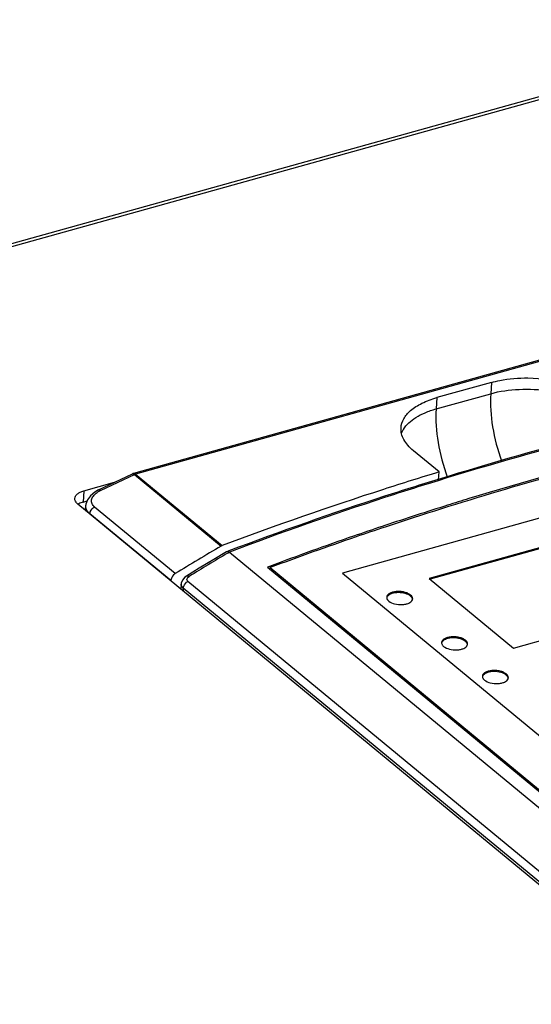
# Model space of a CAD drawing. Header units: millimetres. Extents: x 1117 to 38156, y -1945 to 7303.
# Tile 172 of 256: x 6229 to 6268, y 950 to 1026. Entities that reach past the tile are written whole.
import ezdxf

# ---------------------------------------------------------------- set-up
doc = ezdxf.new("R2010")
doc.units = ezdxf.units.MM

msp = doc.modelspace()

# ---------------------------------------------------------------- linework, layer by layer
at = {"linetype": 'Continuous'}
for p, q in [((6123.285, 979.615), (6289.964, 1026.006)), ((6123.49, 979.446), (6290.348, 1025.887)), ((6287.049, 1004.941), (6237.594, 991.176)), ((6287.209, 1004.891), (6237.754, 991.126)), ((6265.107, 998.159), (6260.909, 996.99)), ((6265.107, 998.159), (6265.055, 997.295)), ((6260.857, 996.126), (6265.055, 997.295)), ((6260.909, 996.99), (6260.857, 996.126)), ((6261.09, 991.285), (6259.115, 992.913)), ((6234.915, 989.911), (6237.513, 991.146)), ((6235.073, 989.86), (6237.671, 991.095)), ((6237.671, 991.095), (6244.338, 985.597)), ((6237.754, 991.126), (6244.415, 985.634)), ((6290.557, 991.527), (6260.33, 983.114)), ((6290.551, 991.441), (6260.407, 983.05)), ((6261.051, 990.69), (6261.09, 991.285)), ((6233.779, 989.838), (6236.148, 990.497)), ((6233.779, 989.838), (6233.727, 988.974)), ((6324.435, 913.695), (6233.331, 988.818)), ((6233.727, 988.974), (6234.03, 989.058)), ((6233.906, 988.344), (6233.936, 988.724)), ((6233.936, 988.724), (6233.936, 988.724)), ((6234.246, 988.064), (6234.247, 988.083)), ((6240.477, 982.946), (6234.247, 988.083)), ((6240.81, 983.48), (6234.609, 988.593)), ((6270.651, 988.253), (6253.657, 983.523)), ((6256.914, 987.17), (6256.709, 987.102)), ((6256.918, 987.168), (6256.709, 987.102)), ((6266.818, 977.764), (6297.045, 986.177)), ((6244.779, 985.166), (6244.757, 985.155)), ((6244.936, 985.225), (6244.779, 985.166)), ((6244.939, 985.223), (6244.779, 985.166)), ((6244.822, 985.046), (6244.966, 985.132)), ((6244.822, 985.047), (6244.966, 985.132)), ((6244.974, 985.127), (6244.966, 985.132)), ((6244.974, 985.127), (6287.462, 950.092)), ((6242.653, 983.891), (6241.681, 983.297)), ((6248.058, 984.038), (6247.888, 983.974)), ((6248.062, 984.036), (6247.888, 983.974)), ((6247.888, 983.974), (6270.758, 965.115)), ((6248.087, 983.81), (6248.095, 983.942)), ((6248.095, 983.942), (6270.803, 965.217)), ((6253.657, 983.523), (6272.797, 967.74)), ((6240.476, 982.927), (6240.477, 982.946)), ((6241.269, 982.678), (6241.24, 982.296)), ((6283.457, 948.518), (6241.788, 982.877)), ((6260.33, 983.114), (6266.818, 977.764)), ((6241.426, 982.367), (6241.41, 982.156)), ((6283.094, 948.008), (6241.426, 982.367))]:
    msp.add_line(p, q, dxfattribs=at)
for points in [[(6234.915, 989.911), (6234.62, 989.744), (6234.286, 989.465), (6234.061, 989.15), (6233.948, 988.818), (6233.936, 988.724)], [(6244.757, 985.155), (6243.773, 984.567), (6242.653, 983.891)], [(6241.681, 983.297), (6241.555, 983.207), (6241.369, 982.991), (6241.276, 982.741), (6241.269, 982.678)]]:
    msp.add_lwpolyline(points, dxfattribs=at)
for centre, radius, start, end in [((6237.728, 990.694), 0.5, 105.5529, 115.42464), ((6385.957, 748.179), 275.727, 120.78805, 121.50111)]:
    msp.add_arc(centre, radius, start, end, dxfattribs=at)
msp.add_ellipse((6395.632, 893.108), major_axis=(236.592, 37.05), ratio=0.580633, start_param=2.170518, end_param=2.189939, dxfattribs=at)
for points, knots in [([(6294.398, 998.893), (6291.508, 998.334), (6280.275, 996.014), (6269.157, 993.124), (6261.008, 990.615)], [0, 0, 0, 0, 0.256665, 1, 1, 1, 1]), ([(6294.383, 998.972), (6291.495, 998.414), (6280.271, 996.1), (6269.161, 993.218), (6261.017, 990.716)], [0, 0, 0, 0, 0.256615, 1, 1, 1, 1]), ([(6265.107, 998.159), (6265.322, 998.219), (6266.242, 998.433), (6267.193, 998.51), (6267.914, 998.504)], [0, 0, 0, 0, 0.236421, 1, 1, 1, 1]), ([(6267.914, 998.504), (6268.962, 998.495), (6270.496, 998.289), (6272.31, 997.61), (6273.072, 997.147), (6273.389, 996.886)], [0, 0, 0, 0, 0.542801, 0.787756, 1, 1, 1, 1]), ([(6265.055, 997.295), (6265.004, 996.45), (6265.129, 994.687), (6265.581, 992.983), (6265.895, 992.135)], [0, 0, 0, 0, 0.483452, 1, 1, 1, 1]), ([(6265.055, 997.295), (6265.761, 997.491), (6267.275, 997.703), (6269.538, 997.581), (6271.626, 997.059), (6272.857, 996.418), (6273.337, 996.022)], [0, 0, 0, 0, 0.255112, 0.526547, 0.783658, 1, 1, 1, 1]), ([(6258.893, 995.993), (6259.154, 996.221), (6259.803, 996.624), (6260.516, 996.881), (6260.909, 996.99)], [0, 0, 0, 0, 0.459998, 1, 1, 1, 1]), ([(6258.163, 994.675), (6258.178, 994.914), (6258.34, 995.422), (6258.688, 995.813), (6258.893, 995.993)], [0, 0, 0, 0, 0.467035, 1, 1, 1, 1]), ([(6258.344, 994.544), (6258.568, 994.924), (6259.131, 995.41), (6260.029, 995.863), (6260.569, 996.046), (6260.857, 996.126)], [0, 0, 0, 0, 0.437212, 0.703606, 1, 1, 1, 1]), ([(6260.857, 996.126), (6260.805, 995.27), (6260.935, 993.483), (6261.399, 991.759), (6261.721, 990.901)], [0, 0, 0, 0, 0.48362, 1, 1, 1, 1]), ([(6259.115, 992.913), (6258.961, 993.04), (6258.686, 993.302), (6258.37, 993.745), (6258.184, 994.206), (6258.154, 994.524), (6258.163, 994.675)], [0, 0, 0, 0, 0.2886, 0.546764, 0.780322, 1, 1, 1, 1]), ([(6258.211, 994.269), (6258.238, 994.34), (6258.281, 994.433), (6258.331, 994.522), (6258.344, 994.544)], [0, 0, 0, 0, 0.744988, 1, 1, 1, 1]), ([(6280.432, 993.788), (6278.412, 993.295), (6270.518, 991.286), (6262.702, 988.971), (6256.946, 987.058)], [0, 0, 0, 0, 0.255323, 1, 1, 1, 1]), ([(6280.388, 993.896), (6278.938, 993.543), (6273.234, 992.113), (6267.57, 990.521), (6263.374, 989.236)], [0, 0, 0, 0, 0.253796, 1, 1, 1, 1]), ([(6237.513, 991.146), (6237.519, 991.149), (6237.544, 991.157), (6237.572, 991.152), (6237.591, 991.144)], [0, 0, 0, 0, 0.226315, 1, 1, 1, 1]), ([(6237.591, 991.144), (6237.598, 991.142), (6237.626, 991.129), (6237.652, 991.111), (6237.671, 991.095)], [0, 0, 0, 0, 0.221254, 1, 1, 1, 1]), ([(6237.754, 991.126), (6237.741, 991.137), (6237.695, 991.17), (6237.632, 991.187), (6237.594, 991.176)], [0, 0, 0, 0, 0.295586, 1, 1, 1, 1]), ([(6261.09, 991.285), (6259.662, 990.85), (6254.06, 989.097), (6248.512, 987.173), (6244.415, 985.634)], [0, 0, 0, 0, 0.254352, 1, 1, 1, 1]), ([(6261.017, 990.716), (6259.64, 990.293), (6254.237, 988.589), (6248.887, 986.719), (6244.936, 985.225)], [0, 0, 0, 0, 0.254324, 1, 1, 1, 1]), ([(6261.008, 990.615), (6259.635, 990.192), (6254.248, 988.488), (6248.913, 986.62), (6244.974, 985.127)], [0, 0, 0, 0, 0.254348, 1, 1, 1, 1]), ([(6233.093, 989.259), (6233.096, 989.32), (6233.14, 989.452), (6233.29, 989.615), (6233.51, 989.749), (6233.684, 989.811), (6233.779, 989.838)], [0, 0, 0, 0, 0.19514, 0.419319, 0.687277, 1, 1, 1, 1]), ([(6234.609, 988.593), (6234.527, 988.661), (6234.387, 988.827), (6234.357, 989.16), (6234.52, 989.472), (6234.703, 989.634), (6234.811, 989.709)], [0, 0, 0, 0, 0.240008, 0.46043, 0.705855, 1, 1, 1, 1]), ([(6234.811, 989.709), (6234.831, 989.723), (6234.915, 989.779), (6235.004, 989.827), (6235.073, 989.86)], [0, 0, 0, 0, 0.242133, 1, 1, 1, 1]), ([(6234.915, 989.911), (6234.925, 989.916), (6234.984, 989.927), (6235.038, 989.89), (6235.073, 989.86)], [0, 0, 0, 0, 0.194461, 1, 1, 1, 1]), ([(6233.331, 988.818), (6233.258, 988.878), (6233.136, 989.006), (6233.088, 989.181), (6233.093, 989.259)], [0, 0, 0, 0, 0.548081, 1, 1, 1, 1]), ([(6233.727, 988.974), (6233.704, 988.967), (6233.616, 988.941), (6233.529, 988.908), (6233.467, 988.879)], [0, 0, 0, 0, 0.261067, 1, 1, 1, 1]), ([(6234.051, 988.297), (6234.009, 988.36), (6233.944, 988.498), (6233.93, 988.651), (6233.936, 988.724)], [0, 0, 0, 0, 0.509793, 1, 1, 1, 1]), ([(6263.374, 989.236), (6262.83, 989.069), (6260.671, 988.401), (6258.519, 987.706), (6256.914, 987.17)], [0, 0, 0, 0, 0.251668, 1, 1, 1, 1]), ([(6234.247, 988.083), (6234.227, 988.099), (6234.155, 988.163), (6234.09, 988.237), (6234.051, 988.297)], [0, 0, 0, 0, 0.262394, 1, 1, 1, 1]), ([(6234.247, 988.083), (6234.251, 988.134), (6234.302, 988.343), (6234.463, 988.523), (6234.609, 988.593)], [0, 0, 0, 0, 0.241158, 1, 1, 1, 1]), ([(6256.709, 987.102), (6255.976, 986.857), (6253.079, 985.874), (6250.2, 984.84), (6248.058, 984.038)], [0, 0, 0, 0, 0.252473, 1, 1, 1, 1]), ([(6256.946, 987.058), (6256.197, 986.809), (6253.233, 985.809), (6250.286, 984.758), (6248.095, 983.942)], [0, 0, 0, 0, 0.252445, 1, 1, 1, 1]), ([(6244.966, 985.132), (6244.95, 985.142), (6244.893, 985.172), (6244.822, 985.182), (6244.779, 985.166)], [0, 0, 0, 0, 0.292671, 1, 1, 1, 1]), ([(6240.81, 983.48), (6240.765, 983.453), (6240.6, 983.317), (6240.49, 983.106), (6240.477, 982.946)], [0, 0, 0, 0, 0.245386, 1, 1, 1, 1]), ([(6241.426, 982.367), (6241.376, 982.408), (6241.293, 982.499), (6241.265, 982.622), (6241.269, 982.678)], [0, 0, 0, 0, 0.53633, 1, 1, 1, 1]), ([(6241.426, 982.367), (6241.43, 982.418), (6241.481, 982.627), (6241.642, 982.807), (6241.788, 982.877)], [0, 0, 0, 0, 0.240996, 1, 1, 1, 1]), ([(6241.681, 983.297), (6241.694, 983.305), (6241.762, 983.33), (6241.837, 983.3), (6241.885, 983.272)], [0, 0, 0, 0, 0.209965, 1, 1, 1, 1]), ([(6241.788, 982.877), (6241.754, 982.905), (6241.697, 982.982), (6241.712, 983.076), (6241.731, 983.115)], [0, 0, 0, 0, 0.510278, 1, 1, 1, 1]), ([(6241.731, 983.115), (6241.738, 983.13), (6241.777, 983.193), (6241.836, 983.242), (6241.885, 983.272)], [0, 0, 0, 0, 0.223356, 1, 1, 1, 1]), ([(6258.9, 981.839), (6258.836, 981.892), (6258.68, 981.981), (6258.41, 982.068), (6258.107, 982.112), (6257.799, 982.11), (6257.517, 982.06), (6257.284, 981.968), (6257.117, 981.84), (6257.065, 981.72), (6257.062, 981.666)], [0, 0, 0, 0, 0.118977, 0.258293, 0.409253, 0.560801, 0.701796, 0.823157, 0.920729, 1, 1, 1, 1]), ([(6258.894, 981.753), (6258.778, 981.849), (6258.464, 981.982), (6257.963, 982.044), (6257.488, 981.985), (6257.204, 981.842), (6257.124, 981.743)], [0, 0, 0, 0, 0.239877, 0.525636, 0.796295, 1, 1, 1, 1]), ([(6257.062, 981.666), (6257.061, 981.653), (6257.062, 981.597), (6257.081, 981.543), (6257.102, 981.507)], [0, 0, 0, 0, 0.240649, 1, 1, 1, 1]), ([(6257.124, 981.743), (6257.116, 981.733), (6257.088, 981.694), (6257.069, 981.65), (6257.062, 981.616)], [0, 0, 0, 0, 0.265141, 1, 1, 1, 1]), ([(6257.102, 981.507), (6257.109, 981.495), (6257.142, 981.445), (6257.185, 981.401), (6257.22, 981.372)], [0, 0, 0, 0, 0.231351, 1, 1, 1, 1]), ([(6257.22, 981.372), (6257.347, 981.267), (6257.693, 981.129), (6258.147, 981.085), (6258.519, 981.132), (6258.803, 981.218), (6258.994, 981.35), (6259.04, 981.465)], [0, 0, 0, 0, 0.249278, 0.544487, 0.686649, 0.813136, 1, 1, 1, 1]), ([(6259.02, 981.604), (6259.014, 981.617), (6258.98, 981.673), (6258.933, 981.721), (6258.894, 981.753)], [0, 0, 0, 0, 0.229778, 1, 1, 1, 1]), ([(6259.058, 981.546), (6259.061, 981.597), (6259.029, 981.714), (6258.948, 981.799), (6258.9, 981.839)], [0, 0, 0, 0, 0.451914, 1, 1, 1, 1]), ([(6261.279, 978.188), (6261.278, 978.175), (6261.279, 978.12), (6261.299, 978.066), (6261.319, 978.029)], [0, 0, 0, 0, 0.240649, 1, 1, 1, 1]), ([(6263.117, 978.362), (6263.054, 978.414), (6262.897, 978.504), (6262.627, 978.591), (6262.324, 978.635), (6262.017, 978.632), (6261.734, 978.583), (6261.501, 978.491), (6261.334, 978.362), (6261.282, 978.243), (6261.279, 978.188)], [0, 0, 0, 0, 0.118977, 0.258293, 0.409253, 0.560801, 0.701796, 0.823157, 0.920729, 1, 1, 1, 1]), ([(6261.341, 978.265), (6261.333, 978.255), (6261.306, 978.217), (6261.286, 978.172), (6261.279, 978.138)], [0, 0, 0, 0, 0.265141, 1, 1, 1, 1]), ([(6263.112, 978.275), (6262.995, 978.371), (6262.682, 978.505), (6262.181, 978.567), (6261.705, 978.507), (6261.421, 978.365), (6261.341, 978.265)], [0, 0, 0, 0, 0.239877, 0.525636, 0.796295, 1, 1, 1, 1]), ([(6263.238, 978.126), (6263.231, 978.14), (6263.197, 978.196), (6263.151, 978.243), (6263.112, 978.275)], [0, 0, 0, 0, 0.229778, 1, 1, 1, 1]), ([(6263.276, 978.068), (6263.279, 978.12), (6263.246, 978.237), (6263.165, 978.322), (6263.117, 978.362)], [0, 0, 0, 0, 0.451914, 1, 1, 1, 1]), ([(6261.319, 978.029), (6261.326, 978.017), (6261.359, 977.967), (6261.402, 977.924), (6261.438, 977.894)], [0, 0, 0, 0, 0.231351, 1, 1, 1, 1]), ([(6261.438, 977.894), (6261.564, 977.79), (6261.91, 977.652), (6262.364, 977.608), (6262.736, 977.655), (6263.02, 977.74), (6263.212, 977.873), (6263.257, 977.987)], [0, 0, 0, 0, 0.249278, 0.544487, 0.686649, 0.813136, 1, 1, 1, 1]), ([(6266.253, 975.776), (6266.19, 975.828), (6266.033, 975.918), (6265.763, 976.005), (6265.46, 976.049), (6265.153, 976.046), (6264.87, 975.997), (6264.637, 975.905), (6264.47, 975.776), (6264.418, 975.657), (6264.415, 975.602)], [0, 0, 0, 0, 0.118977, 0.258293, 0.409253, 0.560801, 0.701796, 0.823157, 0.920729, 1, 1, 1, 1]), ([(6266.248, 975.69), (6266.131, 975.785), (6265.818, 975.919), (6265.316, 975.981), (6264.841, 975.922), (6264.557, 975.779), (6264.477, 975.679)], [0, 0, 0, 0, 0.239877, 0.525636, 0.796295, 1, 1, 1, 1]), ([(6264.415, 975.602), (6264.414, 975.589), (6264.415, 975.534), (6264.435, 975.48), (6264.455, 975.444)], [0, 0, 0, 0, 0.240649, 1, 1, 1, 1]), ([(6264.477, 975.679), (6264.469, 975.669), (6264.442, 975.631), (6264.422, 975.587), (6264.415, 975.552)], [0, 0, 0, 0, 0.265141, 1, 1, 1, 1]), ([(6264.455, 975.444), (6264.462, 975.432), (6264.495, 975.381), (6264.538, 975.338), (6264.574, 975.309)], [0, 0, 0, 0, 0.231351, 1, 1, 1, 1]), ([(6264.574, 975.309), (6264.7, 975.204), (6265.046, 975.066), (6265.5, 975.022), (6265.872, 975.069), (6266.156, 975.155), (6266.348, 975.287), (6266.393, 975.402)], [0, 0, 0, 0, 0.249278, 0.544487, 0.686649, 0.813136, 1, 1, 1, 1]), ([(6266.374, 975.54), (6266.367, 975.554), (6266.333, 975.61), (6266.287, 975.658), (6266.248, 975.69)], [0, 0, 0, 0, 0.229778, 1, 1, 1, 1]), ([(6266.411, 975.482), (6266.415, 975.534), (6266.382, 975.651), (6266.301, 975.736), (6266.253, 975.776)], [0, 0, 0, 0, 0.451914, 1, 1, 1, 1])]:
    msp.add_open_spline(points, degree=3, knots=knots, dxfattribs=at)
for points in [[(6237.671, 991.095), (6237.697, 991.108), (6237.725, 991.119), (6237.754, 991.126)], [(6233.467, 988.879), (6233.423, 988.858), (6233.38, 988.835), (6233.338, 988.809)], [(6244.338, 985.597), (6244.363, 985.612), (6244.388, 985.624), (6244.415, 985.634)], [(6259.052, 981.5), (6259.048, 981.536), (6259.037, 981.572), (6259.02, 981.604)], [(6259.04, 981.465), (6259.05, 981.491), (6259.057, 981.518), (6259.058, 981.546)], [(6263.269, 978.023), (6263.266, 978.059), (6263.254, 978.094), (6263.238, 978.126)], [(6263.257, 977.987), (6263.267, 978.013), (6263.274, 978.041), (6263.276, 978.068)], [(6266.405, 975.437), (6266.402, 975.473), (6266.39, 975.508), (6266.374, 975.54)], [(6266.393, 975.402), (6266.403, 975.427), (6266.41, 975.455), (6266.411, 975.482)]]:
    msp.add_open_spline(points, degree=3, dxfattribs=at)

doc.saveas('drawing.dxf')
